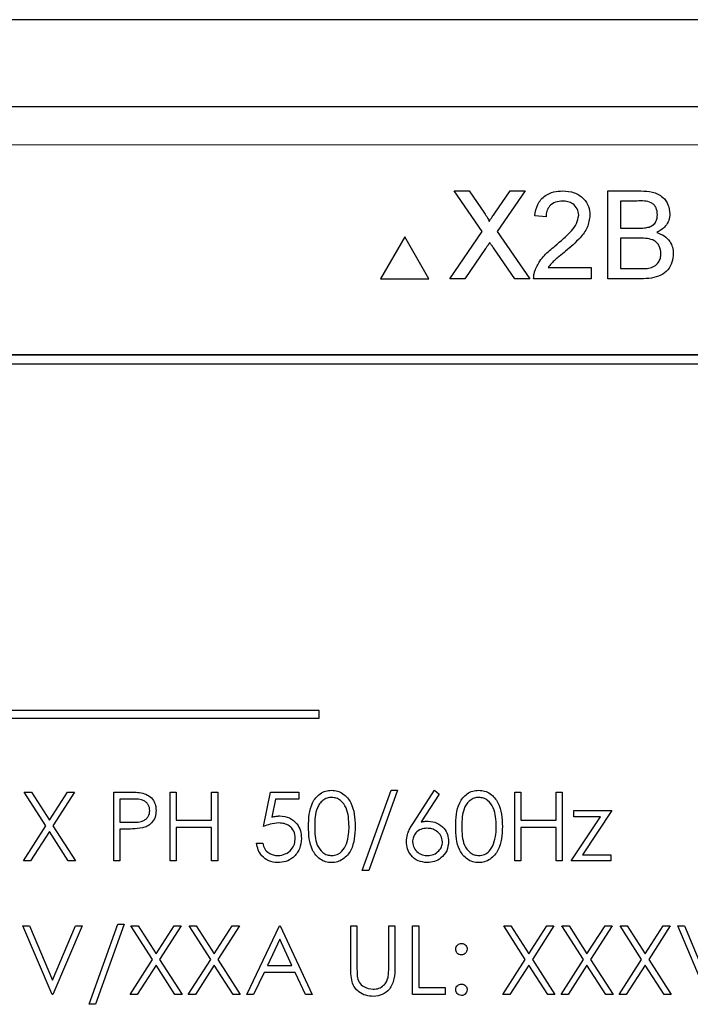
# Paper-space layout 'Blatt3' of a CAD drawing. Header units: millimetres. Extents: x 5 to 418, y 2 to 292.
# Tile 40 of 97: x 110.31 to 113.23, y 205.87 to 210.17. Entities that reach past the tile are written whole.
import ezdxf

# ---------------------------------------------------------------- set-up
doc = ezdxf.new("R2010")
doc.units = ezdxf.units.MM

psp = doc.layouts.new('Blatt3')

# ---------------------------------------------------------------- linework, layer by layer
at = {"color": 7, "linetype": 'Continuous', "lineweight": 25}
for p, q in [((119.8806, 210.1684), (103.9784, 210.1684)), ((106.6766, 209.7897), (117.1824, 209.7897)), ((112.3248, 209.2445), (112.2028, 209.4216)), ((112.2028, 209.4216), (112.2679, 209.4216)), ((112.2679, 209.4216), (112.3348, 209.3245)), ((112.3797, 209.3244), (112.4463, 209.4216)), ((112.5124, 209.4216), (112.3904, 209.2439)), ((112.4463, 209.4216), (112.5124, 209.4216)), ((112.8737, 209.0382), (112.8737, 209.4216)), ((112.8737, 209.4216), (113.0173, 209.4216)), ((113.0008, 209.3773), (112.9278, 209.3773)), ((112.9278, 209.3773), (112.9278, 209.2594)), ((112.6034, 209.3085), (112.5543, 209.3134)), ((112.1831, 209.0382), (112.3248, 209.2445)), ((112.3904, 209.2439), (112.532, 209.0382)), ((112.9278, 209.2594), (113.0068, 209.2594)), ((111.9866, 209.2216), (111.8808, 209.0382)), ((112.0925, 209.0382), (111.9866, 209.2216)), ((112.9278, 209.2152), (112.9278, 209.0825)), ((113.0123, 209.2152), (112.9278, 209.2152)), ((112.3398, 209.1702), (112.2491, 209.0382)), ((112.4668, 209.0382), (112.3735, 209.1737)), ((112.6125, 209.0874), (112.8, 209.0874)), ((112.8, 209.0874), (112.8, 209.0382)), ((112.9278, 209.0825), (113.0185, 209.0825)), ((111.8808, 209.0382), (112.0925, 209.0382)), ((112.2491, 209.0382), (112.1831, 209.0382)), ((112.532, 209.0382), (112.4668, 209.0382)), ((112.8, 209.0382), (112.5494, 209.0382)), ((113.0176, 209.0382), (112.8737, 209.0382)), ((116.1378, 208.7063), (107.7212, 208.7063)), ((116.1378, 208.7052), (107.7212, 208.7052)), ((116.0973, 208.6658), (107.764, 208.6658)), ((111.6129, 207.1553), (107.9462, 207.1553)), ((111.6129, 207.122), (111.6129, 207.1553)), ((107.9462, 207.122), (111.6129, 207.122)), ((110.3265, 206.7994), (110.3575, 206.7994)), ((110.4206, 206.6524), (110.3265, 206.7994)), ((110.3575, 206.7994), (110.4361, 206.6767)), ((110.4361, 206.6767), (110.5146, 206.7994)), ((110.5457, 206.7994), (110.4516, 206.6524)), ((110.5146, 206.7994), (110.5457, 206.7994)), ((110.7168, 206.7994), (110.7757, 206.7994)), ((110.7168, 206.4994), (110.7168, 206.7994)), ((110.963, 206.7994), (110.9899, 206.7994)), ((110.963, 206.4994), (110.963, 206.7994)), ((110.9899, 206.7994), (110.9899, 206.6763)), ((111.1438, 206.7994), (111.1707, 206.7994)), ((111.1438, 206.6763), (111.1438, 206.7994)), ((111.1707, 206.7994), (111.1707, 206.4994)), ((111.3707, 206.6494), (111.4015, 206.7994)), ((111.4015, 206.7994), (111.5245, 206.7994)), ((111.5245, 206.7994), (111.5245, 206.7686)), ((111.8015, 206.4571), (111.9269, 206.8071)), ((111.9553, 206.8071), (111.8298, 206.4571)), ((111.9269, 206.8071), (111.9553, 206.8071)), ((112.0273, 206.6702), (112.1168, 206.8071)), ((112.1376, 206.7908), (112.0583, 206.6696)), ((112.1168, 206.8071), (112.1376, 206.7908)), ((112.4668, 206.7994), (112.4938, 206.7994)), ((112.4668, 206.4994), (112.4668, 206.7994)), ((112.4938, 206.7994), (112.4938, 206.6763)), ((112.6476, 206.6763), (112.6476, 206.7994)), ((112.6476, 206.7994), (112.6745, 206.7994)), ((112.6745, 206.7994), (112.6745, 206.4994)), ((110.7986, 206.7686), (110.7438, 206.7686)), ((110.7438, 206.7686), (110.7438, 206.6686)), ((111.4225, 206.7686), (111.4063, 206.6897)), ((111.5245, 206.7686), (111.4225, 206.7686)), ((112.7245, 206.7186), (112.8899, 206.7186)), ((112.7245, 206.6917), (112.7245, 206.7186)), ((112.8899, 206.7186), (112.7624, 206.5263)), ((110.7438, 206.6686), (110.7963, 206.668)), ((110.9899, 206.6763), (111.1438, 206.6763)), ((112.4938, 206.6763), (112.6476, 206.6763)), ((112.713, 206.4994), (112.8406, 206.6917)), ((112.8406, 206.6917), (112.7245, 206.6917)), ((110.3226, 206.4994), (110.4206, 206.6524)), ((110.4361, 206.6281), (110.3537, 206.4994)), ((110.5185, 206.4994), (110.4361, 206.6281)), ((110.4516, 206.6524), (110.5495, 206.4994)), ((110.7652, 206.6379), (110.7438, 206.6379)), ((110.7438, 206.6379), (110.7438, 206.4994)), ((111.1438, 206.6456), (110.9899, 206.6456)), ((110.9899, 206.6456), (110.9899, 206.4994)), ((111.1438, 206.4994), (111.1438, 206.6456)), ((112.6476, 206.6456), (112.4938, 206.6456)), ((112.4938, 206.6456), (112.4938, 206.4994)), ((112.6476, 206.4994), (112.6476, 206.6456)), ((111.3399, 206.5763), (111.3668, 206.5763)), ((110.3537, 206.4994), (110.3226, 206.4994)), ((110.5495, 206.4994), (110.5185, 206.4994)), ((110.7438, 206.4994), (110.7168, 206.4994)), ((110.9899, 206.4994), (110.963, 206.4994)), ((111.1707, 206.4994), (111.1438, 206.4994)), ((112.4938, 206.4994), (112.4668, 206.4994)), ((112.6745, 206.4994), (112.6476, 206.4994)), ((112.8861, 206.4994), (112.713, 206.4994)), ((112.7624, 206.5263), (112.8861, 206.5263)), ((112.8861, 206.5263), (112.8861, 206.4994)), ((111.8298, 206.4571), (111.8015, 206.4571)), ((110.3207, 206.2161), (110.3495, 206.2161)), ((110.4476, 205.9161), (110.3207, 206.2161)), ((110.3495, 206.2161), (110.4495, 205.9797)), ((110.4495, 205.9797), (110.5495, 206.2161)), ((110.5784, 206.2161), (110.4515, 205.9161)), ((110.5495, 206.2161), (110.5784, 206.2161)), ((110.6092, 205.8738), (110.7346, 206.2238)), ((110.763, 206.2238), (110.6375, 205.8738)), ((110.7346, 206.2238), (110.763, 206.2238)), ((110.7918, 206.2161), (110.8229, 206.2161)), ((110.886, 206.0691), (110.7918, 206.2161)), ((110.8229, 206.2161), (110.9015, 206.0934)), ((110.9015, 206.0934), (110.98, 206.2161)), ((111.0111, 206.2161), (110.917, 206.0691)), ((110.98, 206.2161), (111.0111, 206.2161)), ((111.0457, 206.2161), (111.0768, 206.2161)), ((111.1398, 206.0691), (111.0457, 206.2161)), ((111.0768, 206.2161), (111.1553, 206.0934)), ((111.1553, 206.0934), (111.2339, 206.2161)), ((111.2649, 206.2161), (111.1709, 206.0691)), ((111.2339, 206.2161), (111.2649, 206.2161)), ((111.2976, 205.9161), (111.4399, 206.2161)), ((111.4399, 206.2161), (111.4438, 206.2161)), ((111.4438, 206.2161), (111.5822, 205.9161)), ((111.7515, 206.0349), (111.7515, 206.2161)), ((111.7515, 206.2161), (111.7784, 206.2161)), ((111.7784, 206.2161), (111.7784, 206.0363)), ((111.9168, 206.2161), (111.9438, 206.2161)), ((111.9168, 206.0363), (111.9168, 206.2161)), ((111.9438, 206.2161), (111.9438, 206.0349)), ((112.0207, 206.2161), (112.0476, 206.2161)), ((112.0207, 205.9161), (112.0207, 206.2161)), ((112.0476, 206.2161), (112.0476, 205.9468)), ((112.4188, 206.2161), (112.4498, 206.2161)), ((112.5129, 206.0691), (112.4188, 206.2161)), ((112.4498, 206.2161), (112.5284, 206.0934)), ((112.5284, 206.0934), (112.6069, 206.2161)), ((112.638, 206.2161), (112.5439, 206.0691)), ((112.6069, 206.2161), (112.638, 206.2161)), ((112.7667, 206.0691), (112.6726, 206.2161)), ((112.6726, 206.2161), (112.7037, 206.2161)), ((112.7037, 206.2161), (112.7822, 206.0934)), ((112.7822, 206.0934), (112.8608, 206.2161)), ((112.8918, 206.2161), (112.7978, 206.0691)), ((112.8608, 206.2161), (112.8918, 206.2161)), ((113.0206, 206.0691), (112.9265, 206.2161)), ((112.9265, 206.2161), (112.9575, 206.2161)), ((112.9575, 206.2161), (113.0361, 206.0934)), ((113.0361, 206.0934), (113.1146, 206.2161)), ((113.1457, 206.2161), (113.0516, 206.0691)), ((113.1146, 206.2161), (113.1457, 206.2161)), ((113.1784, 206.2161), (113.2072, 206.2161)), ((113.3053, 205.9161), (113.1784, 206.2161)), ((113.2072, 206.2161), (113.3072, 205.9797)), ((111.4415, 206.1576), (111.3872, 206.043)), ((111.4944, 206.043), (111.4415, 206.1576)), ((110.788, 205.9161), (110.886, 206.0691)), ((110.917, 206.0691), (111.0149, 205.9161)), ((111.0418, 205.9161), (111.1398, 206.0691)), ((111.1709, 206.0691), (111.2688, 205.9161)), ((112.4149, 205.9161), (112.5129, 206.0691)), ((112.5439, 206.0691), (112.6418, 205.9161)), ((112.6688, 205.9161), (112.7667, 206.0691)), ((112.7978, 206.0691), (112.8957, 205.9161)), ((112.9226, 205.9161), (113.0206, 206.0691)), ((113.0516, 206.0691), (113.1495, 205.9161)), ((110.9015, 206.0448), (110.8191, 205.9161)), ((110.9839, 205.9161), (110.9015, 206.0448)), ((111.1553, 206.0448), (111.0729, 205.9161)), ((111.2377, 205.9161), (111.1553, 206.0448)), ((111.3872, 206.043), (111.4944, 206.043)), ((112.5284, 206.0448), (112.446, 205.9161)), ((112.6108, 205.9161), (112.5284, 206.0448)), ((112.7822, 206.0448), (112.6998, 205.9161)), ((112.8646, 205.9161), (112.7822, 206.0448)), ((113.0361, 206.0448), (112.9537, 205.9161)), ((113.1185, 205.9161), (113.0361, 206.0448)), ((111.3726, 206.0122), (111.327, 205.9161)), ((111.5086, 206.0122), (111.3726, 206.0122)), ((111.553, 205.9161), (111.5086, 206.0122)), ((112.0476, 205.9468), (112.163, 205.9468)), ((112.163, 205.9468), (112.163, 205.9161)), ((110.4515, 205.9161), (110.4476, 205.9161)), ((110.8191, 205.9161), (110.788, 205.9161)), ((111.0149, 205.9161), (110.9839, 205.9161)), ((111.0729, 205.9161), (111.0418, 205.9161)), ((111.2688, 205.9161), (111.2377, 205.9161)), ((111.327, 205.9161), (111.2976, 205.9161)), ((111.5822, 205.9161), (111.553, 205.9161)), ((112.163, 205.9161), (112.0207, 205.9161)), ((112.446, 205.9161), (112.4149, 205.9161)), ((112.6418, 205.9161), (112.6108, 205.9161)), ((112.6998, 205.9161), (112.6688, 205.9161)), ((112.8957, 205.9161), (112.8646, 205.9161)), ((112.9537, 205.9161), (112.9226, 205.9161)), ((113.1495, 205.9161), (113.1185, 205.9161)), ((110.6375, 205.8738), (110.6092, 205.8738))]:
    psp.add_line(p, q, dxfattribs=at)
at = {"color": 7, "linetype": 'Continuous', "lineweight": 18}
psp.add_line((117.1824, 209.623), (106.6766, 209.623), dxfattribs=at)
at = {"color": 7, "linetype": 'Continuous', "lineweight": 25}
for points, knots in [([(112.5543, 209.3134), (112.5571, 209.3305), (112.5628, 209.3644), (112.5957, 209.402), (112.6369, 209.4194), (112.6637, 209.4208), (112.6772, 209.4216)], [0, 0, 0, 0, 0.280235, 0.558893, 0.779132, 1, 1, 1, 1]), ([(112.6772, 209.4216), (112.6939, 209.4204), (112.7273, 209.4181), (112.7672, 209.3915), (112.7916, 209.3551), (112.7939, 209.3289), (112.7951, 209.3158)], [0, 0, 0, 0, 0.280482, 0.559644, 0.779749, 1, 1, 1, 1]), ([(113.0173, 209.4216), (113.0343, 209.421), (113.0682, 209.4199), (113.1124, 209.3988), (113.1388, 209.362), (113.1423, 209.3355), (113.144, 209.3222)], [0, 0, 0, 0, 0.281116, 0.560026, 0.780112, 1, 1, 1, 1]), ([(112.6761, 209.3773), (112.6655, 209.3765), (112.6443, 209.375), (112.6189, 209.3577), (112.6053, 209.3335), (112.6041, 209.3169), (112.6034, 209.3085)], [0, 0, 0, 0, 0.28041, 0.559489, 0.779375, 1, 1, 1, 1]), ([(112.746, 209.3153), (112.7447, 209.3251), (112.7421, 209.3447), (112.7222, 209.3652), (112.6992, 209.376), (112.6838, 209.3769), (112.6761, 209.3773)], [0, 0, 0, 0, 0.27908, 0.558612, 0.779043, 1, 1, 1, 1]), ([(113.09, 209.3174), (113.0888, 209.3279), (113.0871, 209.3435), (113.0754, 209.3611), (113.0494, 209.3792), (113.0224, 209.3782), (113.0008, 209.3773)], [0, 0, 0, 0, 0.249512, 0.375019, 0.500244, 1, 1, 1, 1]), ([(112.3348, 209.3245), (112.3391, 209.318), (112.3451, 209.3089), (112.3524, 209.2969), (112.3539, 209.2909), (112.3546, 209.288)], [0, 0, 0, 0, 0.561277, 0.781763, 1, 1, 1, 1]), ([(112.3546, 209.288), (112.3593, 209.2948), (112.3677, 209.3069), (112.376, 209.3191), (112.3797, 209.3244)], [0, 0, 0, 0, 0.56, 1, 1, 1, 1]), ([(113.144, 209.3222), (113.143, 209.3123), (113.1408, 209.2925), (113.1223, 209.2609), (113.1001, 209.2477), (113.0865, 209.2397)], [0, 0, 0, 0, 0.280336, 0.5608, 1, 1, 1, 1]), ([(112.6429, 209.1816), (112.6674, 209.2026), (112.7015, 209.2317), (112.7392, 209.2773), (112.7437, 209.3027), (112.746, 209.3153)], [0, 0, 0, 0, 0.561313, 0.781386, 1, 1, 1, 1]), ([(112.7951, 209.3158), (112.7925, 209.2974), (112.7873, 209.2607), (112.7461, 209.2077), (112.7105, 209.1772), (112.6888, 209.1585)], [0, 0, 0, 0, 0.278741, 0.558834, 1, 1, 1, 1]), ([(113.0529, 209.2639), (113.059, 209.2664), (113.0712, 209.2713), (113.0872, 209.29), (113.0889, 209.307), (113.09, 209.3174)], [0, 0, 0, 0, 0.280869, 0.561063, 1, 1, 1, 1]), ([(113.0068, 209.2594), (113.0155, 209.2594), (113.031, 209.2594), (113.0462, 209.2625), (113.0529, 209.2639)], [0, 0, 0, 0, 0.560393, 1, 1, 1, 1]), ([(113.0865, 209.2397), (113.0977, 209.2357), (113.1199, 209.2276), (113.1435, 209.2036), (113.1569, 209.1759), (113.1582, 209.1573), (113.1588, 209.148)], [0, 0, 0, 0, 0.280211, 0.55967, 0.779709, 1, 1, 1, 1]), ([(112.3578, 209.1965), (112.3544, 209.1916), (112.3483, 209.1829), (112.3424, 209.174), (112.3398, 209.1702)], [0, 0, 0, 0, 0.560002, 1, 1, 1, 1]), ([(112.3735, 209.1737), (112.3706, 209.1779), (112.3653, 209.1855), (112.3601, 209.1931), (112.3578, 209.1965)], [0, 0, 0, 0, 0.56, 1, 1, 1, 1]), ([(113.1047, 209.1488), (113.1035, 209.1598), (113.1018, 209.1762), (113.0892, 209.1944), (113.0633, 209.2149), (113.0349, 209.215), (113.0123, 209.2152)], [0, 0, 0, 0, 0.249802, 0.375546, 0.501154, 1, 1, 1, 1]), ([(112.5545, 209.0723), (112.561, 209.0872), (112.5717, 209.1117), (112.5959, 209.1401), (112.6185, 209.1619), (112.6348, 209.175), (112.6429, 209.1816)], [0, 0, 0, 0, 0.339411, 0.559525, 0.779752, 1, 1, 1, 1]), ([(112.6888, 209.1585), (112.6796, 209.1509), (112.6646, 209.1385), (112.6438, 209.121), (112.6265, 209.1057), (112.6172, 209.0935), (112.6125, 209.0874)], [0, 0, 0, 0, 0.340038, 0.560063, 0.78009, 1, 1, 1, 1]), ([(113.1588, 209.148), (113.1576, 209.1354), (113.1552, 209.1101), (113.1365, 209.0759), (113.0919, 209.0411), (113.0483, 209.0394), (113.0176, 209.0382)], [0, 0, 0, 0, 0.187143, 0.374319, 0.560786, 1, 1, 1, 1]), ([(113.0513, 209.0843), (113.0597, 209.0864), (113.0766, 209.0905), (113.0943, 209.108), (113.1035, 209.1285), (113.1043, 209.142), (113.1047, 209.1488)], [0, 0, 0, 0, 0.28029, 0.559018, 0.779402, 1, 1, 1, 1]), ([(112.5494, 209.0382), (112.5495, 209.0447), (112.5498, 209.0563), (112.5531, 209.0674), (112.5545, 209.0723)], [0, 0, 0, 0, 0.559956, 1, 1, 1, 1]), ([(113.0185, 209.0825), (113.0246, 209.0825), (113.0356, 209.0824), (113.0465, 209.0837), (113.0513, 209.0843)], [0, 0, 0, 0, 0.560099, 1, 1, 1, 1]), ([(110.7757, 206.7994), (110.7885, 206.7994), (110.8114, 206.7995), (110.834, 206.7963), (110.844, 206.7949)], [0, 0, 0, 0, 0.5603137, 1, 1, 1, 1]), ([(110.844, 206.7949), (110.8531, 206.7916), (110.8714, 206.785), (110.8902, 206.7647), (110.9001, 206.7417), (110.901, 206.7265), (110.9015, 206.7189)], [0, 0, 0, 0, 0.279705, 0.559381, 0.779509, 1, 1, 1, 1]), ([(111.5668, 206.6493), (111.568, 206.6851), (111.5695, 206.7299), (111.5974, 206.775), (111.6169, 206.7929), (111.6408, 206.805), (111.6584, 206.8064), (111.6671, 206.8071)], [0, 0, 0, 0, 0.498702, 0.624177, 0.749467, 0.874745, 1, 1, 1, 1]), ([(111.6671, 206.8071), (111.676, 206.8064), (111.6936, 206.805), (111.7258, 206.7893), (111.7664, 206.7393), (111.769, 206.6853), (111.7707, 206.6493)], [0, 0, 0, 0, 0.1256, 0.251197, 0.500581, 1, 1, 1, 1]), ([(112.2092, 206.6493), (112.2103, 206.6851), (112.2118, 206.7299), (112.2397, 206.775), (112.2592, 206.7929), (112.2831, 206.805), (112.3007, 206.8064), (112.3095, 206.8071)], [0, 0, 0, 0, 0.498702, 0.624177, 0.749467, 0.874745, 1, 1, 1, 1]), ([(112.3095, 206.8071), (112.3183, 206.8064), (112.3359, 206.805), (112.3681, 206.7893), (112.4087, 206.7393), (112.4113, 206.6853), (112.413, 206.6493)], [0, 0, 0, 0, 0.1256, 0.251197, 0.500581, 1, 1, 1, 1]), ([(110.8745, 206.7188), (110.8732, 206.7274), (110.8711, 206.7404), (110.8601, 206.7539), (110.8389, 206.7691), (110.8165, 206.7688), (110.7986, 206.7686)], [0, 0, 0, 0, 0.248969, 0.374729, 0.500383, 1, 1, 1, 1]), ([(111.668, 206.7763), (111.6612, 206.7756), (111.6474, 206.7743), (111.6292, 206.7637), (111.6146, 206.749), (111.5948, 206.7124), (111.5942, 206.6774), (111.5938, 206.6494)], [0, 0, 0, 0, 0.125139, 0.250418, 0.375519, 0.500847, 1, 1, 1, 1]), ([(111.7438, 206.6494), (111.7427, 206.6773), (111.741, 206.719), (111.7129, 206.7602), (111.6886, 206.7742), (111.6749, 206.7756), (111.668, 206.7763)], [0, 0, 0, 0, 0.500072, 0.749021, 0.874598, 1, 1, 1, 1]), ([(112.3104, 206.7763), (112.3035, 206.7756), (112.2897, 206.7743), (112.2715, 206.7637), (112.2569, 206.749), (112.2371, 206.7124), (112.2365, 206.6774), (112.2361, 206.6494)], [0, 0, 0, 0, 0.125139, 0.250418, 0.375519, 0.500847, 1, 1, 1, 1]), ([(112.3861, 206.6494), (112.385, 206.6773), (112.3833, 206.719), (112.3552, 206.7602), (112.331, 206.7742), (112.3172, 206.7756), (112.3104, 206.7763)], [0, 0, 0, 0, 0.500072, 0.749021, 0.874598, 1, 1, 1, 1]), ([(110.7963, 206.668), (110.8146, 206.6679), (110.8374, 206.6678), (110.8596, 206.6828), (110.8711, 206.6966), (110.8732, 206.71), (110.8745, 206.7188)], [0, 0, 0, 0, 0.499721, 0.62535, 0.751083, 1, 1, 1, 1]), ([(110.9015, 206.7189), (110.9007, 206.709), (110.8993, 206.6893), (110.8843, 206.6652), (110.8639, 206.6497), (110.849, 206.6451), (110.8416, 206.6428)], [0, 0, 0, 0, 0.280099, 0.559324, 0.779458, 1, 1, 1, 1]), ([(111.4368, 206.6648), (111.4241, 206.6635), (111.4014, 206.6611), (111.3801, 206.653), (111.3707, 206.6494)], [0, 0, 0, 0, 0.5594162, 1, 1, 1, 1]), ([(111.4063, 206.6897), (111.4128, 206.6915), (111.4244, 206.6947), (111.4364, 206.6953), (111.4417, 206.6956)], [0, 0, 0, 0, 0.560064, 1, 1, 1, 1]), ([(111.5092, 206.5986), (111.508, 206.6089), (111.5058, 206.6297), (111.4856, 206.6522), (111.4612, 206.6634), (111.4449, 206.6643), (111.4368, 206.6648)], [0, 0, 0, 0, 0.279539, 0.558617, 0.779047, 1, 1, 1, 1]), ([(111.4417, 206.6956), (111.456, 206.694), (111.4847, 206.691), (111.5162, 206.664), (111.5338, 206.6311), (111.5353, 206.6087), (111.5361, 206.5974)], [0, 0, 0, 0, 0.279688, 0.559025, 0.779292, 1, 1, 1, 1]), ([(111.9938, 206.5831), (111.9948, 206.5938), (111.9966, 206.6115), (112.0061, 206.6343), (112.016, 206.6527), (112.0235, 206.6644), (112.0273, 206.6702)], [0, 0, 0, 0, 0.339374, 0.559486, 0.779731, 1, 1, 1, 1]), ([(112.0583, 206.6696), (112.0641, 206.6705), (112.0744, 206.6721), (112.0848, 206.6724), (112.0894, 206.6725)], [0, 0, 0, 0, 0.55991, 1, 1, 1, 1]), ([(112.0894, 206.6725), (112.1025, 206.671), (112.1288, 206.668), (112.1581, 206.6439), (112.1758, 206.6146), (112.1775, 206.5939), (112.1784, 206.5836)], [0, 0, 0, 0, 0.279638, 0.559326, 0.779527, 1, 1, 1, 1]), ([(110.8416, 206.6428), (110.8274, 206.641), (110.802, 206.6378), (110.7765, 206.6378), (110.7652, 206.6379)], [0, 0, 0, 0, 0.559694, 1, 1, 1, 1]), ([(111.6671, 206.4917), (111.6584, 206.4924), (111.6409, 206.4938), (111.609, 206.5096), (111.5696, 206.56), (111.568, 206.6135), (111.5668, 206.6493)], [0, 0, 0, 0, 0.125551, 0.25109, 0.50025, 1, 1, 1, 1]), ([(111.5938, 206.6494), (111.594, 206.6214), (111.5943, 206.5794), (111.6231, 206.5384), (111.6475, 206.5247), (111.6612, 206.5232), (111.668, 206.5225)], [0, 0, 0, 0, 0.500291, 0.749086, 0.874606, 1, 1, 1, 1]), ([(111.7707, 206.6493), (111.769, 206.6133), (111.7665, 206.5593), (111.7257, 206.5096), (111.6936, 206.4939), (111.676, 206.4924), (111.6671, 206.4917)], [0, 0, 0, 0, 0.499407, 0.748743, 0.874372, 1, 1, 1, 1]), ([(111.7324, 206.574), (111.7362, 206.5878), (111.7431, 206.6125), (111.7436, 206.6381), (111.7438, 206.6494)], [0, 0, 0, 0, 0.559599, 1, 1, 1, 1]), ([(112.0837, 206.6417), (112.0746, 206.6409), (112.0563, 206.6394), (112.0354, 206.6236), (112.0227, 206.6034), (112.0213, 206.5891), (112.0207, 206.582)], [0, 0, 0, 0, 0.280127, 0.559515, 0.779719, 1, 1, 1, 1]), ([(112.1515, 206.582), (112.1501, 206.5914), (112.1473, 206.6102), (112.1276, 206.6292), (112.1059, 206.6401), (112.0911, 206.6412), (112.0837, 206.6417)], [0, 0, 0, 0, 0.278754, 0.558605, 0.779147, 1, 1, 1, 1]), ([(112.3095, 206.4917), (112.3007, 206.4924), (112.2832, 206.4938), (112.2513, 206.5096), (112.2119, 206.56), (112.2103, 206.6135), (112.2092, 206.6493)], [0, 0, 0, 0, 0.125551, 0.25109, 0.50025, 1, 1, 1, 1]), ([(112.2361, 206.6494), (112.2363, 206.6214), (112.2366, 206.5794), (112.2654, 206.5384), (112.2898, 206.5247), (112.3035, 206.5232), (112.3104, 206.5225)], [0, 0, 0, 0, 0.500291, 0.749086, 0.874606, 1, 1, 1, 1]), ([(112.413, 206.6493), (112.4113, 206.6133), (112.4088, 206.5593), (112.368, 206.5096), (112.3359, 206.4939), (112.3183, 206.4924), (112.3095, 206.4917)], [0, 0, 0, 0, 0.4994065, 0.7487427, 0.8743724, 1, 1, 1, 1]), ([(112.3747, 206.574), (112.3785, 206.5878), (112.3854, 206.6125), (112.3859, 206.6381), (112.3861, 206.6494)], [0, 0, 0, 0, 0.559599, 1, 1, 1, 1]), ([(111.4314, 206.4917), (111.4186, 206.493), (111.3929, 206.4957), (111.3638, 206.5186), (111.3458, 206.5466), (111.3419, 206.5664), (111.3399, 206.5763)], [0, 0, 0, 0, 0.2796245, 0.5590192, 0.7793803, 1, 1, 1, 1]), ([(111.3668, 206.5763), (111.3692, 206.5679), (111.3738, 206.5509), (111.3921, 206.5338), (111.4125, 206.5242), (111.4262, 206.5231), (111.433, 206.5225)], [0, 0, 0, 0, 0.28005, 0.559166, 0.779583, 1, 1, 1, 1]), ([(111.5361, 206.5974), (111.5343, 206.5819), (111.5308, 206.5508), (111.5039, 206.5146), (111.4682, 206.4945), (111.4437, 206.4926), (111.4314, 206.4917)], [0, 0, 0, 0, 0.279864, 0.559271, 0.779424, 1, 1, 1, 1]), ([(111.433, 206.5225), (111.4442, 206.5238), (111.4667, 206.5264), (111.4918, 206.5469), (111.507, 206.572), (111.5084, 206.5897), (111.5092, 206.5986)], [0, 0, 0, 0, 0.279617, 0.559357, 0.779559, 1, 1, 1, 1]), ([(111.668, 206.5225), (111.6762, 206.5235), (111.6926, 206.5256), (111.718, 206.5427), (111.7269, 206.5621), (111.7324, 206.574)], [0, 0, 0, 0, 0.280257, 0.560781, 1, 1, 1, 1]), ([(112.0846, 206.4917), (112.0712, 206.4933), (112.0444, 206.4965), (112.0141, 206.5209), (111.9969, 206.5515), (111.9948, 206.5725), (111.9938, 206.5831)], [0, 0, 0, 0, 0.27967, 0.559085, 0.779558, 1, 1, 1, 1]), ([(112.0207, 206.582), (112.022, 206.5728), (112.0246, 206.5543), (112.0433, 206.5353), (112.0644, 206.5241), (112.0788, 206.523), (112.0861, 206.5225)], [0, 0, 0, 0, 0.279059, 0.55882, 0.779303, 1, 1, 1, 1]), ([(112.1784, 206.5836), (112.1768, 206.5699), (112.1737, 206.5424), (112.1481, 206.512), (112.1169, 206.4947), (112.0954, 206.4927), (112.0846, 206.4917)], [0, 0, 0, 0, 0.279631, 0.55896, 0.779478, 1, 1, 1, 1]), ([(112.0861, 206.5225), (112.0953, 206.5234), (112.1137, 206.5252), (112.1351, 206.5406), (112.1492, 206.5602), (112.1507, 206.5747), (112.1515, 206.582)], [0, 0, 0, 0, 0.280018, 0.559853, 0.779987, 1, 1, 1, 1]), ([(112.3104, 206.5225), (112.3185, 206.5235), (112.3349, 206.5256), (112.3603, 206.5427), (112.3692, 206.5621), (112.3747, 206.574)], [0, 0, 0, 0, 0.280257, 0.560781, 1, 1, 1, 1]), ([(112.2092, 206.1141), (112.2096, 206.1178), (112.2105, 206.1252), (112.2173, 206.1333), (112.2255, 206.1383), (112.2313, 206.1389), (112.2342, 206.1391)], [0, 0, 0, 0, 0.2795852, 0.5594544, 0.7796968, 1, 1, 1, 1]), ([(112.2342, 206.0891), (112.2305, 206.0896), (112.2231, 206.0904), (112.2149, 206.0973), (112.2099, 206.1055), (112.2094, 206.1112), (112.2092, 206.1141)], [0, 0, 0, 0, 0.279647, 0.559299, 0.779615, 1, 1, 1, 1]), ([(112.2342, 206.1391), (112.2379, 206.1387), (112.2452, 206.1379), (112.2533, 206.131), (112.2585, 206.1229), (112.2589, 206.1171), (112.2592, 206.1141)], [0, 0, 0, 0, 0.279602, 0.559212, 0.779475, 1, 1, 1, 1]), ([(112.2592, 206.1141), (112.2587, 206.1104), (112.2579, 206.1031), (112.251, 206.0949), (112.2429, 206.0899), (112.2371, 206.0894), (112.2342, 206.0891)], [0, 0, 0, 0, 0.279517, 0.559326, 0.779544, 1, 1, 1, 1]), ([(111.7568, 205.9717), (111.7549, 205.9834), (111.7515, 206.0043), (111.7515, 206.0255), (111.7515, 206.0349)], [0, 0, 0, 0, 0.559499, 1, 1, 1, 1]), ([(111.7784, 206.0363), (111.7784, 206.0289), (111.7783, 206.0155), (111.7792, 206.0023), (111.7796, 205.9964)], [0, 0, 0, 0, 0.560124, 1, 1, 1, 1]), ([(111.9438, 206.0349), (111.9435, 206.0182), (111.943, 205.9849), (111.9249, 205.9406), (111.89, 205.9126), (111.8637, 205.9098), (111.8506, 205.9084)], [0, 0, 0, 0, 0.281655, 0.560111, 0.78008, 1, 1, 1, 1]), ([(111.9138, 205.9897), (111.9149, 205.9984), (111.9169, 206.0139), (111.9169, 206.0295), (111.9168, 206.0363)], [0, 0, 0, 0, 0.559624, 1, 1, 1, 1]), ([(111.8506, 205.9084), (111.8392, 205.9092), (111.8164, 205.9107), (111.7877, 205.9256), (111.7667, 205.9466), (111.7601, 205.9633), (111.7568, 205.9717)], [0, 0, 0, 0, 0.2802208, 0.5599142, 0.7799519, 1, 1, 1, 1]), ([(111.7796, 205.9964), (111.7815, 205.9872), (111.7853, 205.9689), (111.811, 205.9453), (111.8346, 205.9415), (111.8491, 205.9391)], [0, 0, 0, 0, 0.281057, 0.560821, 1, 1, 1, 1]), ([(111.8491, 205.9391), (111.8573, 205.94), (111.8739, 205.9418), (111.8939, 205.9545), (111.9075, 205.9712), (111.9117, 205.9836), (111.9138, 205.9897)], [0, 0, 0, 0, 0.279787, 0.559377, 0.779569, 1, 1, 1, 1]), ([(112.2092, 205.9372), (112.2096, 205.9409), (112.2105, 205.9483), (112.2173, 205.9564), (112.2255, 205.9615), (112.2313, 205.962), (112.2342, 205.9622)], [0, 0, 0, 0, 0.279576, 0.559284, 0.779552, 1, 1, 1, 1]), ([(112.2342, 205.9122), (112.2305, 205.9127), (112.2231, 205.9136), (112.215, 205.9204), (112.21, 205.9285), (112.2094, 205.9343), (112.2092, 205.9372)], [0, 0, 0, 0, 0.279581, 0.559143, 0.779575, 1, 1, 1, 1]), ([(112.2342, 205.9622), (112.2379, 205.9618), (112.2452, 205.961), (112.2533, 205.9541), (112.2585, 205.9459), (112.2589, 205.9401), (112.2592, 205.9372)], [0, 0, 0, 0, 0.279602, 0.559212, 0.779475, 1, 1, 1, 1]), ([(112.2592, 205.9372), (112.2587, 205.9335), (112.2578, 205.9262), (112.251, 205.918), (112.2428, 205.913), (112.237, 205.9125), (112.2342, 205.9122)], [0, 0, 0, 0, 0.279469, 0.559358, 0.779674, 1, 1, 1, 1])]:
    psp.add_open_spline(points, degree=3, knots=knots, dxfattribs=at)

doc.saveas('drawing.dxf')
